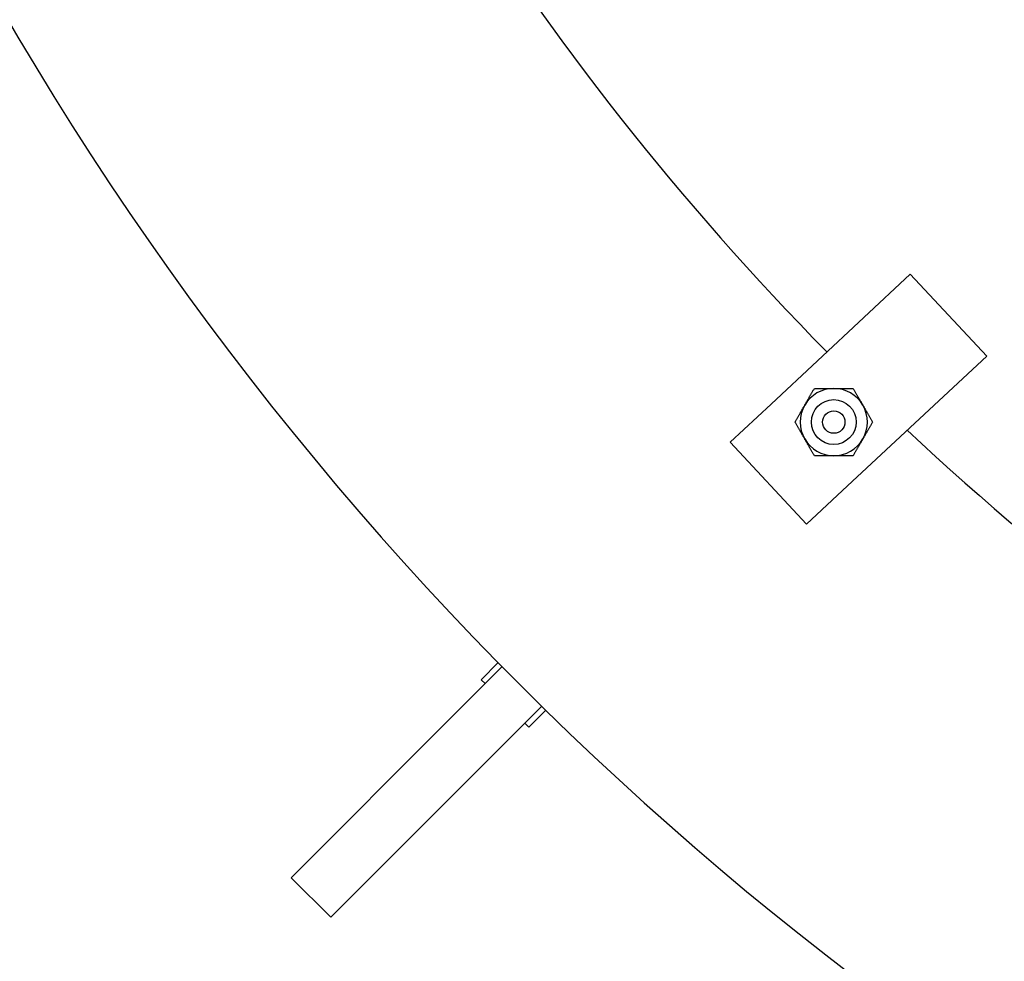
# Model space of a CAD drawing. Extents: x 0 to 796, y 0 to 496.
# Tile 94 of 222: x 107 to 118, y 395 to 405. Entities that reach past the tile are written whole.
import ezdxf

# ---------------------------------------------------------------- set-up
doc = ezdxf.new("R2010")
doc.units = 0
doc.header["$LTSCALE"] = 12
doc.header["$MEASUREMENT"] = 0
doc.layers.get('0').update_dxf_attribs({"linetype": 'CONTINUOUS'})
doc.layers.add('D', color=2, linetype='CONTINUOUS')
doc.styles.get("Standard").update_dxf_attribs({"font": 'SIMPLEX.SHX', "width": 0.875})
doc.dimstyles.get("Standard").update_dxf_attribs({"dimscale": 28, "dimtxt": 0.125, "dimasz": 0.125, "dimexe": 0.04375, "dimexo": 0.0625, "dimgap": 0.04375, "dimtad": 0, "dimtih": 1, "dimtoh": 1, "dimdec": 4, "dimzin": 12, "dimdsep": 46, "dimlunit": 5, "dimtxsty": 'Standard', "dimcen": 0, "dimclrd": 256, "dimclre": 256, "dimclrt": 256, "dimadec": 1, "dimazin": 3, "dimtfac": 0.875, "dimtdec": 4, "dimtofl": 0, "dimtmove": 0, "dimatfit": 2, "dimfxl": 1, "dimtolj": 1, "dimtzin": 12, "dimlwd": 13, "dimlwe": 13, "dimarcsym": 0})

# ---------------------------------------------------------------- blocks, each defined once
blk = doc.blocks.new('*D117')
at = {"layer": 'D', "lineweight": 13, "transparency": 16777216}
for p, q in [((180.935, 421.44), (180.935, 343.478)), ((67.578, 410.82), (67.578, 343.478)), ((71.078, 344.703), (115.703, 344.703)), ((177.435, 344.703), (132.81, 344.703))]:
    blk.add_line(p, q, dxfattribs=at)
at = {"layer": 'D', "transparency": 16777216}
for points in [[(71.078, 345.287), (71.078, 344.12), (67.578, 344.703)], [(177.435, 345.287), (177.435, 344.12), (180.935, 344.703)]]:
    blk.add_solid(points, dxfattribs=at)
at = {"layer": 'D', "transparency": 16777216, "insert": (124.256, 344.703), "char_height": 3.5, "attachment_point": 5}
blk.add_mtext('\\A1;113{\\H0.875x;\\S1/2;}{}{\\C2;%%p1}', dxfattribs=at)
blk = doc.blocks.new('*D118')
at = {"layer": 'D', "lineweight": 13, "transparency": 16777216}
for p, q in [((102.502, 421.927), (102.502, 356.465)), ((174.547, 421.927), (174.547, 356.465)), ((106.002, 357.69), (134.82, 357.69)), ((171.047, 357.69), (142.229, 357.69))]:
    blk.add_line(p, q, dxfattribs=at)
at = {"layer": 'D', "transparency": 16777216}
for points in [[(106.002, 358.273), (106.002, 357.106), (102.502, 357.69)], [(171.047, 358.273), (171.047, 357.106), (174.547, 357.69)]]:
    blk.add_solid(points, dxfattribs=at)
at = {"layer": 'D', "transparency": 16777216, "insert": (138.525, 357.69), "char_height": 3.5, "attachment_point": 5}
blk.add_mtext('\\A1;72', dxfattribs=at)

msp = doc.modelspace()

# ---------------------------------------------------------------- linework, layer by layer
for p, q in [((114.9402, 400.98818), (116.49433, 402.43742)), ((116.49433, 402.43742), (117.34682, 401.52323)), ((117.34682, 401.52323), (115.7927, 400.07398)), ((114.9402, 400.98818), (114.4831, 400.56193)), ((114.4831, 400.56193), (115.3356, 399.64774)), ((115.3356, 399.64774), (115.7927, 400.07398)), ((111.3532, 397.46985), (111.94129, 398.05793)), ((111.70676, 397.91179), (111.89751, 398.10254)), ((111.75095, 397.86759), (111.70676, 397.91179)), ((112.38323, 397.61599), (111.79515, 397.0279)), ((112.23709, 397.38146), (112.42784, 397.57221)), ((111.3532, 397.46985), (109.58544, 395.70208)), ((112.23709, 397.38146), (112.19289, 397.42565)), ((110.02738, 395.26014), (111.79515, 397.0279)), ((109.58544, 395.70208), (110.02738, 395.26014))]:
    msp.add_line(p, q)
for radius in [0.25014, 0.25, 0.125]:
    msp.add_circle((115.64071, 400.78683), radius)
for centre, radius, start, end in [((138.00229, 423.67699), 36.54466, 200.733327, 71.451702), ((138.00229, 423.67699), 31.5, 211.925965, 224.573995), ((115.64071, 400.78683), 0.375, 90, 150), ((115.64071, 400.78683), 0.375, 30, 90), ((115.64071, 400.78683), 0.375, 150, 210), ((115.64071, 400.78683), 0.375, 330, 30), ((138.00229, 423.67699), 31.5, 226.850336, 239.498508), ((115.64071, 400.78683), 0.375, 210, 270), ((115.64071, 400.78683), 0.375, 270, 330)]:
    msp.add_arc(centre, radius, start, end)
for points in [[(115.31595, 400.97433), (115.36619, 401.06135), (115.4242, 401.16183)], [(115.4242, 401.16183), (115.54023, 401.16183), (115.64071, 401.16183)], [(115.64071, 401.16183), (115.74119, 401.16183), (115.85721, 401.16183)], [(115.85721, 401.16183), (115.91523, 401.06135), (115.96547, 400.97433)], [(115.20769, 400.78683), (115.26571, 400.88731), (115.31595, 400.97433)], [(115.96547, 400.97433), (116.01571, 400.88731), (116.07372, 400.78683)], [(115.31595, 400.59933), (115.26571, 400.68635), (115.20769, 400.78683)], [(116.07372, 400.78683), (116.01571, 400.68635), (115.96547, 400.59933)], [(115.4242, 400.41183), (115.36619, 400.51231), (115.31595, 400.59933)], [(115.96547, 400.59933), (115.91523, 400.51231), (115.85721, 400.41183)], [(115.64071, 400.41183), (115.54023, 400.41183), (115.4242, 400.41183)], [(115.85721, 400.41183), (115.74119, 400.41183), (115.64071, 400.41183)]]:
    msp.add_rational_spline(points, [1, 1.0379548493, 1], degree=2)

# ---------------------------------------------------------------- dimensions: what is measured, and where the dimension line sits
at = {"layer": 'D'}
dim = msp.add_linear_dim(base=(102.50229, 357.68981), p1=(174.54694, 423.67699), p2=(102.50229, 423.67699), text='72', dimstyle='Standard', dxfattribs=at)
dim.commit()
dim.dimension.update_dxf_attribs({"geometry": '*D118', "text_midpoint": (138.52462, 357.68981)})
dim = msp.add_linear_dim(base=(180.93479, 344.70327), p1=(67.57797, 412.56969), p2=(180.93479, 423.19001), text='<>{}{\\C2;%%p1}', dimstyle='Standard', override={"dimdec": 1}, dxfattribs=at)
dim.commit()
dim.dimension.update_dxf_attribs({"geometry": '*D117', "text_midpoint": (124.25638, 344.70327)})

doc.saveas('drawing.dxf')
